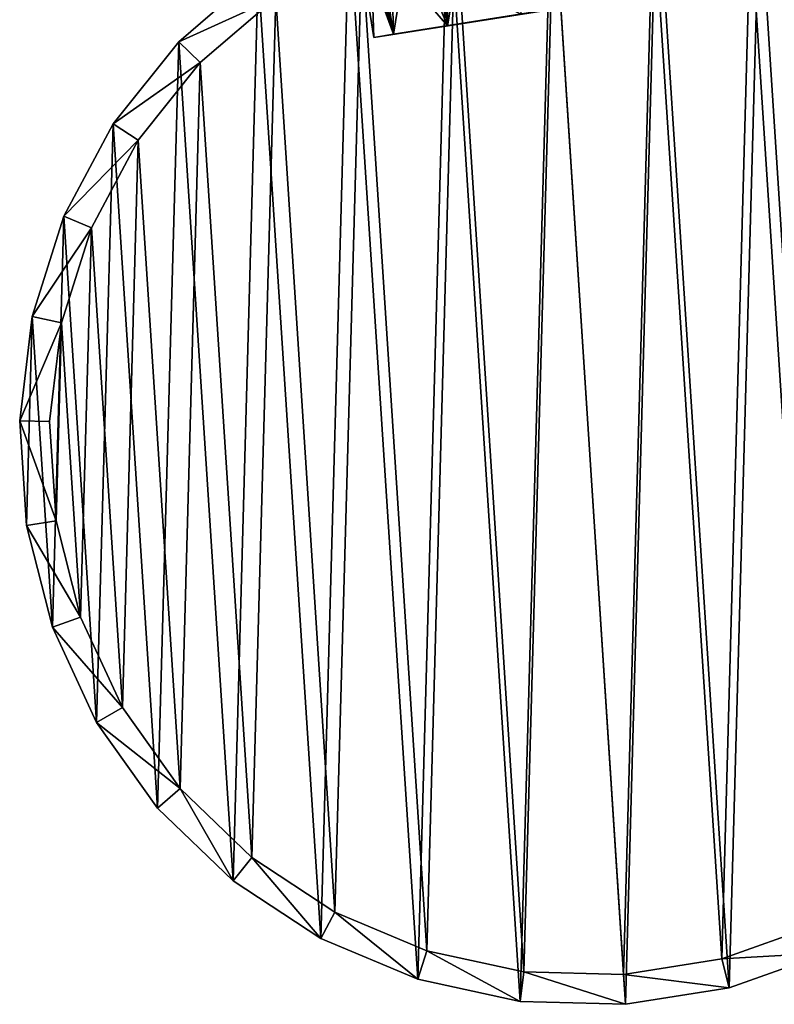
# Model space of a CAD drawing. Header units: millimetres. Extents: x 0 to 1133, y -557 to 576.
# Tile 1 of 193: x 109 to 122, y -448 to -431. Entities that reach past the tile are written whole.
import ezdxf

# ---------------------------------------------------------------- set-up
doc = ezdxf.new("R2010")
doc.units = ezdxf.units.MM
doc.header["$LTSCALE"] = 25.4
doc.layers.get('0').update_dxf_attribs({"true_color": 0xff5454})

# ---------------------------------------------------------------- blocks, each defined once
blk = doc.blocks.new('MORE-EYE-7826-7825-7608-CIRCLE.STL')
at = {"color": 18, "true_color": 0x000000}
mesh = blk.add_polyface(dxfattribs=at)
corners = [(435.318, -409.497, 1297.529), (434.536, -409.731, 1297.28), (434.836, -412.396, 1297.215)]
mesh.append_faces([[corners[k] for k in face] for face in [(0, 1, 2)]], dxfattribs={"color": 18})
mesh = blk.add_polyface(dxfattribs=at)
corners = [(436.071, -412.2, 1297.55), (435.318, -409.497, 1297.529), (434.836, -412.396, 1297.215)]
mesh.append_faces([[corners[k] for k in face] for face in [(0, 1, 2)]], dxfattribs={"color": 18})
mesh = blk.add_polyface(dxfattribs=at)
corners = [(427.805, -420.74, 1307.616), (427.902, -417.25, 1307.616), (427.692, -418.991, 1307.616), (428.238, -422.439, 1307.616), (428.428, -415.578, 1307.616), (428.975, -424.029, 1307.616), (429.253, -414.031, 1307.616), (429.993, -425.457, 1307.616), (430.347, -412.662, 1307.616), (431.255, -426.674, 1307.616), (431.675, -411.517, 1307.616), (432.719, -427.637, 1307.616), (433.191, -410.636, 1307.616), (434.336, -428.316, 1307.616), (434.842, -410.048, 1307.616), (436.049, -428.686, 1307.616), (436.574, -409.774, 1307.616), (437.802, -428.734, 1307.616), (438.326, -409.823, 1307.616), (439.533, -428.46, 1307.616), (440.04, -410.192, 1307.616), (441.185, -427.872, 1307.616), (441.656, -410.871, 1307.616), (442.701, -426.991, 1307.616), (443.121, -411.834, 1307.616), (444.028, -425.846, 1307.616), (444.383, -413.051, 1307.616), (445.123, -424.477, 1307.616), (445.4, -414.479, 1307.616), (445.948, -422.93, 1307.616), (446.138, -416.069, 1307.616), (446.474, -421.258, 1307.616), (446.571, -417.768, 1307.616), (446.684, -419.517, 1307.616)]
mesh.append_faces([[corners[k] for k in face] for face in [(0, 1, 2), (32, 31, 33)]], dxfattribs={"vtx0": -1, "color": 18})
mesh.append_faces([[corners[k] for k in face] for face in [(1, 3, 4), (4, 5, 6), (6, 7, 8), (8, 9, 10), (10, 11, 12), (12, 13, 14), (14, 15, 16), (16, 17, 18), (18, 19, 20), (20, 21, 22), (22, 23, 24), (24, 25, 26), (26, 27, 28), (28, 29, 30), (30, 31, 32)]], dxfattribs={"vtx0": -1, "vtx1": -1, "color": 18})
mesh.append_faces([[corners[k] for k in face] for face in [(1, 0, 3), (4, 3, 5), (6, 5, 7), (8, 7, 9), (10, 9, 11), (12, 11, 13), (14, 13, 15), (16, 15, 17), (18, 17, 19), (20, 19, 21), (22, 21, 23), (24, 23, 25), (26, 25, 27), (28, 27, 29), (30, 29, 31)]], dxfattribs={"vtx0": -1, "vtx2": -1, "color": 18})
mesh = blk.add_polyface(dxfattribs=at)
corners = [(434.836, -412.396, 1297.215), (434.42, -409.779, 1297.214), (433.863, -410.081, 1296.732)]
mesh.append_faces([[corners[k] for k in face] for face in [(0, 1, 2)]], dxfattribs={"color": 18})
mesh = blk.add_polyface(dxfattribs=at)
corners = [(434.836, -412.396, 1297.215), (434.536, -409.731, 1297.28), (434.42, -409.779, 1297.214)]
mesh.append_faces([[corners[k] for k in face] for face in [(0, 1, 2)]], dxfattribs={"color": 18})
mesh = blk.add_polyface(dxfattribs=at)
corners = [(433.863, -410.081, 1296.732), (433.579, -410.318, 1296.297), (433.932, -412.539, 1296.3)]
mesh.append_faces([[corners[k] for k in face] for face in [(0, 1, 2)]], dxfattribs={"color": 18})
mesh = blk.add_polyface(dxfattribs=at)
corners = [(434.836, -412.396, 1297.215), (433.863, -410.081, 1296.732), (433.932, -412.539, 1296.3)]
mesh.append_faces([[corners[k] for k in face] for face in [(0, 1, 2)]], dxfattribs={"color": 18})
mesh = blk.add_polyface(dxfattribs=at)
corners = [(428.39, -417.356, 1283.616), (428.299, -420.662, 1283.616), (428.191, -419.005, 1283.616), (428.709, -422.271, 1283.616), (428.889, -415.772, 1283.616), (429.408, -423.778, 1283.616), (429.67, -414.306, 1283.616), (430.371, -425.131, 1283.616), (430.707, -413.009, 1283.616), (431.567, -426.283, 1283.616), (431.965, -411.924, 1283.616), (432.954, -427.196, 1283.616), (433.401, -411.089, 1283.616), (434.486, -427.839, 1283.616), (434.966, -410.533, 1283.616), (436.109, -428.189, 1283.616), (436.606, -410.273, 1283.616), (437.77, -428.235, 1283.616), (438.266, -410.319, 1283.616), (439.41, -427.975, 1283.616), (439.89, -410.669, 1283.616), (440.975, -427.419, 1283.616), (441.421, -411.312, 1283.616), (442.41, -426.584, 1283.616), (442.809, -412.225, 1283.616), (443.668, -425.499, 1283.616), (444.004, -413.377, 1283.616), (444.706, -424.202, 1283.616), (444.968, -414.73, 1283.616), (445.487, -422.737, 1283.616), (445.667, -416.237, 1283.616), (445.985, -421.152, 1283.616), (446.077, -417.846, 1283.616), (446.184, -419.503, 1283.616)]
mesh.append_faces([[corners[k] for k in face] for face in [(0, 1, 2), (31, 32, 33)]], dxfattribs={"vtx0": -1, "color": 18})
mesh.append_faces([[corners[k] for k in face] for face in [(1, 0, 3), (3, 4, 5), (5, 6, 7), (7, 8, 9), (9, 10, 11), (11, 12, 13), (13, 14, 15), (15, 16, 17), (17, 18, 19), (19, 20, 21), (21, 22, 23), (23, 24, 25), (25, 26, 27), (27, 28, 29), (29, 30, 31)]], dxfattribs={"vtx0": -1, "vtx1": -1, "color": 18})
mesh.append_faces([[corners[k] for k in face] for face in [(3, 0, 4), (5, 4, 6), (7, 6, 8), (9, 8, 10), (11, 10, 12), (13, 12, 14), (15, 14, 16), (17, 16, 18), (19, 18, 20), (21, 20, 22), (23, 22, 24), (25, 24, 26), (27, 26, 28), (29, 28, 30), (31, 30, 32)]], dxfattribs={"vtx0": -1, "vtx2": -1, "color": 18})
mesh = blk.add_polyface(dxfattribs=at)
corners = [(433.579, -410.318, 1296.297), (433.438, -410.495, 1295.947), (433.932, -412.539, 1296.3)]
mesh.append_faces([[corners[k] for k in face] for face in [(0, 1, 2)]], dxfattribs={"color": 18})
mesh = blk.add_polyface(dxfattribs=at)
corners = [(433.438, -410.495, 1295.947), (433.335, -410.909, 1295.05), (433.932, -412.539, 1296.3)]
mesh.append_faces([[corners[k] for k in face] for face in [(0, 1, 2)]], dxfattribs={"color": 18})
mesh = blk.add_polyface(dxfattribs=at)
corners = [(433.335, -410.909, 1295.05), (433.561, -411.271, 1294.152), (433.601, -412.591, 1295.05)]
mesh.append_faces([[corners[k] for k in face] for face in [(0, 1, 2)]], dxfattribs={"color": 18})
mesh = blk.add_polyface(dxfattribs=at)
corners = [(433.335, -410.909, 1295.05), (433.601, -412.591, 1295.05), (433.932, -412.539, 1296.3)]
mesh.append_faces([[corners[k] for k in face] for face in [(0, 1, 2)]], dxfattribs={"color": 18})
mesh = blk.add_polyface(dxfattribs=at)
corners = [(433.561, -411.271, 1294.152), (433.932, -412.539, 1293.8), (433.601, -412.591, 1295.05)]
mesh.append_faces([[corners[k] for k in face] for face in [(0, 1, 2)]], dxfattribs={"color": 18})
mesh = blk.add_polyface(dxfattribs=at)
corners = [(433.561, -411.271, 1294.152), (433.75, -411.396, 1293.803), (433.932, -412.539, 1293.8)]
mesh.append_faces([[corners[k] for k in face] for face in [(0, 1, 2)]], dxfattribs={"color": 18})
mesh = blk.add_polyface(dxfattribs=at)
corners = [(433.75, -411.396, 1293.803), (434.093, -411.535, 1293.367), (433.932, -412.539, 1293.8)]
mesh.append_faces([[corners[k] for k in face] for face in [(0, 1, 2)]], dxfattribs={"color": 18})
mesh = blk.add_polyface(dxfattribs=at)
corners = [(430.347, -412.662, 1307.616), (431.965, -411.924, 1283.616), (430.707, -413.009, 1283.616), (431.675, -411.517, 1307.616)]
mesh.append_faces([[corners[k] for k in face] for face in [(0, 1, 2), (1, 0, 3)]], dxfattribs={"vtx0": -1, "color": 18})
mesh = blk.add_polyface(dxfattribs=at)
corners = [(434.836, -412.396, 1292.885), (433.932, -412.539, 1293.8), (434.093, -411.535, 1293.367)]
mesh.append_faces([[corners[k] for k in face] for face in [(0, 1, 2)]], dxfattribs={"color": 18})
mesh = blk.add_polyface(dxfattribs=at)
corners = [(434.836, -412.396, 1292.885), (434.093, -411.535, 1293.367), (434.716, -411.65, 1292.886)]
mesh.append_faces([[corners[k] for k in face] for face in [(0, 1, 2)]], dxfattribs={"color": 18})
mesh = blk.add_polyface(dxfattribs=at)
corners = [(434.841, -411.659, 1292.82), (434.836, -412.396, 1292.885), (434.716, -411.65, 1292.886)]
mesh.append_faces([[corners[k] for k in face] for face in [(0, 1, 2)]], dxfattribs={"color": 18})
mesh = blk.add_polyface(dxfattribs=at)
corners = [(436.071, -412.2, 1292.55), (434.836, -412.396, 1292.885), (434.841, -411.659, 1292.82)]
mesh.append_faces([[corners[k] for k in face] for face in [(0, 1, 2)]], dxfattribs={"color": 18})
mesh = blk.add_polyface(dxfattribs=at)
corners = [(437.305, -412.005, 1292.885), (434.836, -412.396, 1292.885), (436.071, -412.2, 1292.55), (438.209, -411.862, 1293.8), (433.932, -412.539, 1293.8), (438.54, -411.809, 1295.05), (433.601, -412.591, 1295.05), (438.209, -411.862, 1296.3), (433.932, -412.539, 1296.3), (437.305, -412.005, 1297.215), (434.836, -412.396, 1297.215), (436.071, -412.2, 1297.55)]
mesh.append_faces([[corners[k] for k in face] for face in [(0, 1, 2), (10, 9, 11)]], dxfattribs={"vtx0": -1, "color": 18})
mesh.append_faces([[corners[k] for k in face] for face in [(1, 3, 4), (4, 5, 6), (6, 7, 8), (8, 9, 10)]], dxfattribs={"vtx0": -1, "vtx1": -1, "color": 18})
mesh.append_faces([[corners[k] for k in face] for face in [(1, 0, 3), (4, 3, 5), (6, 5, 7), (8, 7, 9)]], dxfattribs={"vtx0": -1, "vtx2": -1, "color": 18})
mesh = blk.add_polyface(dxfattribs=at)
corners = [(429.253, -414.031, 1307.616), (430.707, -413.009, 1283.616), (429.67, -414.306, 1283.616), (430.347, -412.662, 1307.616)]
mesh.append_faces([[corners[k] for k in face] for face in [(0, 1, 2), (1, 0, 3)]], dxfattribs={"vtx0": -1, "color": 18})
mesh = blk.add_polyface(dxfattribs=at)
corners = [(428.428, -415.578, 1307.616), (429.67, -414.306, 1283.616), (428.889, -415.772, 1283.616), (429.253, -414.031, 1307.616)]
mesh.append_faces([[corners[k] for k in face] for face in [(0, 1, 2), (1, 0, 3)]], dxfattribs={"vtx0": -1, "color": 18})
mesh = blk.add_polyface(dxfattribs=at)
corners = [(427.902, -417.25, 1307.616), (428.889, -415.772, 1283.616), (428.39, -417.356, 1283.616), (428.428, -415.578, 1307.616)]
mesh.append_faces([[corners[k] for k in face] for face in [(0, 1, 2), (1, 0, 3)]], dxfattribs={"vtx0": -1, "color": 18})
mesh = blk.add_polyface(dxfattribs=at)
corners = [(427.692, -418.991, 1307.616), (428.39, -417.356, 1283.616), (428.191, -419.005, 1283.616), (427.902, -417.25, 1307.616)]
mesh.append_faces([[corners[k] for k in face] for face in [(0, 1, 2), (1, 0, 3)]], dxfattribs={"vtx0": -1, "color": 18})
mesh = blk.add_polyface(dxfattribs=at)
corners = [(427.692, -418.991, 1307.616), (428.299, -420.662, 1283.616), (427.805, -420.74, 1307.616), (428.191, -419.005, 1283.616)]
mesh.append_faces([[corners[k] for k in face] for face in [(0, 1, 2), (1, 0, 3)]], dxfattribs={"vtx0": -1, "color": 18})
mesh = blk.add_polyface(dxfattribs=at)
corners = [(427.805, -420.74, 1307.616), (428.709, -422.271, 1283.616), (428.238, -422.439, 1307.616), (428.299, -420.662, 1283.616)]
mesh.append_faces([[corners[k] for k in face] for face in [(0, 1, 2), (1, 0, 3)]], dxfattribs={"vtx0": -1, "color": 18})
mesh = blk.add_polyface(dxfattribs=at)
corners = [(428.238, -422.439, 1307.616), (429.408, -423.778, 1283.616), (428.975, -424.029, 1307.616), (428.709, -422.271, 1283.616)]
mesh.append_faces([[corners[k] for k in face] for face in [(0, 1, 2), (1, 0, 3)]], dxfattribs={"vtx0": -1, "color": 18})
mesh = blk.add_polyface(dxfattribs=at)
corners = [(428.975, -424.029, 1307.616), (430.371, -425.131, 1283.616), (429.993, -425.457, 1307.616), (429.408, -423.778, 1283.616)]
mesh.append_faces([[corners[k] for k in face] for face in [(0, 1, 2), (1, 0, 3)]], dxfattribs={"vtx0": -1, "color": 18})
mesh = blk.add_polyface(dxfattribs=at)
corners = [(431.255, -426.674, 1307.616), (430.371, -425.131, 1283.616), (431.567, -426.283, 1283.616), (429.993, -425.457, 1307.616)]
mesh.append_faces([[corners[k] for k in face] for face in [(0, 1, 2), (1, 0, 3)]], dxfattribs={"vtx0": -1, "color": 18})
mesh = blk.add_polyface(dxfattribs=at)
corners = [(432.719, -427.637, 1307.616), (431.567, -426.283, 1283.616), (432.954, -427.196, 1283.616), (431.255, -426.674, 1307.616)]
mesh.append_faces([[corners[k] for k in face] for face in [(0, 1, 2), (1, 0, 3)]], dxfattribs={"vtx0": -1, "color": 18})
mesh = blk.add_polyface(dxfattribs=at)
corners = [(434.336, -428.316, 1307.616), (432.954, -427.196, 1283.616), (434.486, -427.839, 1283.616), (432.719, -427.637, 1307.616)]
mesh.append_faces([[corners[k] for k in face] for face in [(0, 1, 2), (1, 0, 3)]], dxfattribs={"vtx0": -1, "color": 18})
mesh = blk.add_polyface(dxfattribs=at)
corners = [(441.185, -427.872, 1307.616), (439.41, -427.975, 1283.616), (440.975, -427.419, 1283.616), (439.533, -428.46, 1307.616)]
mesh.append_faces([[corners[k] for k in face] for face in [(0, 1, 2), (1, 0, 3)]], dxfattribs={"vtx0": -1, "color": 18})
mesh = blk.add_polyface(dxfattribs=at)
corners = [(436.049, -428.686, 1307.616), (434.486, -427.839, 1283.616), (436.109, -428.189, 1283.616), (434.336, -428.316, 1307.616)]
mesh.append_faces([[corners[k] for k in face] for face in [(0, 1, 2), (1, 0, 3)]], dxfattribs={"vtx0": -1, "color": 18})
mesh = blk.add_polyface(dxfattribs=at)
corners = [(439.533, -428.46, 1307.616), (437.77, -428.235, 1283.616), (439.41, -427.975, 1283.616), (437.802, -428.734, 1307.616)]
mesh.append_faces([[corners[k] for k in face] for face in [(0, 1, 2), (1, 0, 3)]], dxfattribs={"vtx0": -1, "color": 18})
mesh = blk.add_polyface(dxfattribs=at)
corners = [(437.802, -428.734, 1307.616), (436.109, -428.189, 1283.616), (437.77, -428.235, 1283.616), (436.049, -428.686, 1307.616)]
mesh.append_faces([[corners[k] for k in face] for face in [(0, 1, 2), (1, 0, 3)]], dxfattribs={"vtx0": -1, "color": 18})

msp = doc.modelspace()

# ---------------------------------------------------------------- block references
at = {"color": 0}
msp.add_blockref('MORE-EYE-7826-7825-7608-CIRCLE.STL', (-318.744, -19.186, -35.069), dxfattribs=at)

doc.saveas('drawing.dxf')
